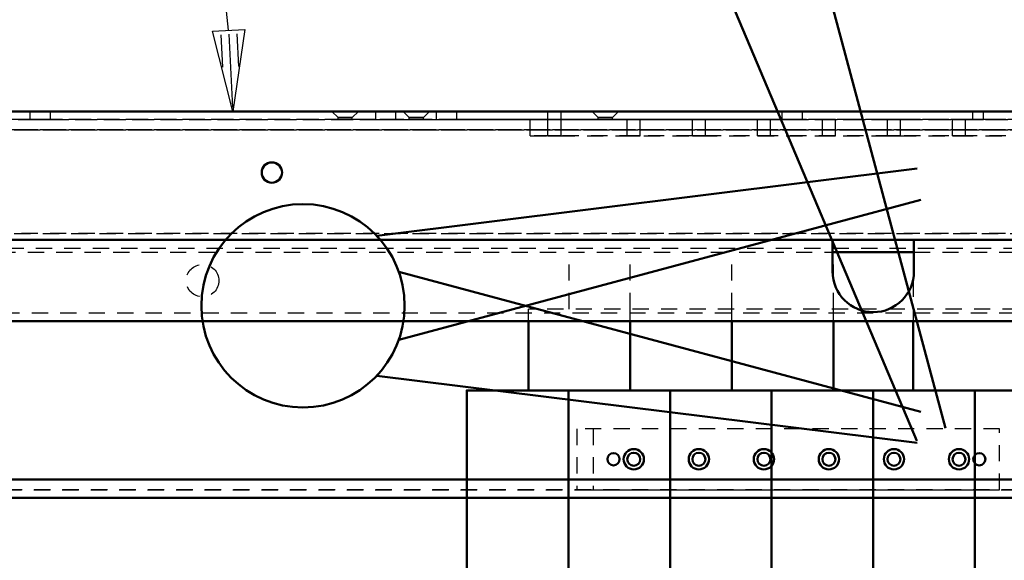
# Model space of a CAD drawing. Extents: x -8441 to -4361, y -3967 to -1117.
# Tile 145 of 149: x -5352 to -5109, y -2825 to -2692. Entities that reach past the tile are written whole.
import ezdxf

# ---------------------------------------------------------------- set-up
doc = ezdxf.new("R2010")
doc.units = 0
doc.header["$MEASUREMENT"] = 0
doc.linetypes.add('HIDDEN', pattern=[7, 4, -3])
doc.layers.get('0').update_dxf_attribs({"linetype": 'CONTINUOUS'})
doc.layers.add('DIM49', color=4, linetype='CONTINUOUS')
doc.layers.add('LE_HIDDEN', color=7, linetype='CONTINUOUS')
doc.layers.add('LE_ALL', color=7, linetype='CONTINUOUS', lineweight=50)

# ---------------------------------------------------------------- blocks, each defined once
blk = doc.blocks.new('_D30', base_point=(-5499.28, -2714.79))
at = {"layer": 'DIM49', "color": 1}
for p, q in [((-5304.28, -2695.02), (-5296.29, -2694.62)), ((-5299.28, -2714.79), (-5304.28, -2695.02)), ((-5300.23, -2695.82), (-5299.33, -2713.79)), ((-5296.29, -2694.62), (-5299.28, -2714.79)), ((-5298.23, -2695.72), (-5297.83, -2703.71)), ((-5302.23, -2695.92), (-5301.83, -2703.91))]:
    blk.add_line(p, q, dxfattribs=at)
blk.add_arc((-5499.28, -2714.79), 200, 5.7319, 34.268, dxfattribs=at)

msp = doc.modelspace()

# ---------------------------------------------------------------- linework, layer by layer
msp.add_lwpolyline([(-4926.7, -2746.39), (-5613.7, -2746.39, -0.414214), (-5623.7, -2736.39), (-5623.7, -2724.79, -0.414214), (-5613.7, -2714.79), (-4926.7, -2714.79), (-4926.7, -2746.39)], format="xyb")
at = {"layer": 'LE_ALL', "color": 1}
for p, q in [((-5158.36, -2664.27), (-5123.96, -2792.66)), ((-5183.16, -2672.34), (-5131.02, -2795.75)), ((-5263.83, -2745.39), (-5130.89, -2728.84)), ((-5258.42, -2770.9), (-5130.03, -2736.5)), ((-5258.42, -2754.24), (-5130.03, -2788.64)), ((-5263.83, -2779.75), (-5130.89, -2796.3))]:
    msp.add_line(p, q, dxfattribs=at)
at = {"layer": 'LE_ALL'}
for p, q in [((-5501.6, -2714.8), (-5075.71, -2714.8)), ((-5452.62, -2714.8), (-5075.71, -2714.8)), ((-5221.76, -2714.8), (-5244.11, -2714.8)), ((-5218.46, -2714.8), (-5221.76, -2714.8)), ((-5218.46, -2714.8), (-5221.76, -2714.8)), ((-5204.36, -2714.8), (-5210.86, -2714.8)), ((-5159.11, -2714.8), (-5164.11, -2714.8)), ((-5114.61, -2714.8), (-5117.19, -2714.8)), ((-5006.7, -2746.39), (-5411.7, -2746.39)), ((-5131.91, -2766.39), (-5131.91, -2783.39)), ((-5216.7, -3328.39), (-5216.7, -2783.39)), ((-5191.7, -3328.39), (-5191.7, -2783.39)), ((-5166.7, -3328.39), (-5166.7, -2783.39)), ((-5141.7, -3328.39), (-5141.7, -2783.39)), ((-5116.7, -2783.39), (-5116.7, -3328.39)), ((-5418.21, -2805.3), (-5078.11, -2805.3)), ((-5418.21, -2805.3), (-5075.71, -2805.3)), ((-5214.61, -2805.3), (-5418.21, -2805.3)), ((-5214.61, -2805.3), (-5418.21, -2805.3)), ((-5110.61, -2805.3), (-5078.11, -2805.3)), ((-5110.61, -2805.3), (-5075.71, -2805.3)), ((-5418.21, -2809.8), (-5078.11, -2809.8)), ((-5418.21, -2809.8), (-5078.11, -2809.8)), ((-5418.21, -2809.8), (-5078.11, -2809.8)), ((-5418.21, -2809.8), (-5078.11, -2809.8))]:
    msp.add_line(p, q, dxfattribs=at)
for points in [[(-5075.71, -2714.8), (-5452.62, -2714.8)], [(-5083.61, -2714.8), (-5452.62, -2714.8)], [(-5083.61, -2714.8), (-5452.62, -2714.8)], [(-5249.11, -2714.8), (-5221.76, -2714.8)], [(-5221.76, -2714.8), (-5249.11, -2714.8)], [(-5221.76, -2714.8), (-5249.11, -2714.8)], [(-5221.76, -2714.8), (-5221.76, -2714.8)], [(-5221.76, -2714.8), (-5218.46, -2714.8)], [(-5218.46, -2714.8), (-5221.76, -2714.8)], [(-5218.46, -2714.8), (-5221.76, -2714.8)], [(-5218.46, -2714.8), (-5221.76, -2714.8)], [(-5221.76, -2714.8), (-5221.76, -2714.8)], [(-5218.46, -2714.8), (-5218.46, -2714.8)], [(-5218.46, -2714.8), (-5210.86, -2714.8)], [(-5164.11, -2714.8), (-5218.46, -2714.8)], [(-5210.86, -2714.8), (-5218.46, -2714.8)], [(-5210.86, -2714.8), (-5218.46, -2714.8)], [(-5218.46, -2714.8), (-5218.46, -2714.8)], [(-5210.86, -2714.8), (-5204.36, -2714.8)], [(-5204.36, -2714.8), (-5210.86, -2714.8)], [(-5204.36, -2714.8), (-5210.86, -2714.8)], [(-5204.36, -2714.8), (-5159.11, -2714.8)], [(-5159.11, -2714.8), (-5204.36, -2714.8)], [(-5159.11, -2714.8), (-5204.36, -2714.8)], [(-5159.11, -2714.8), (-5102.76, -2714.8)], [(-5117.19, -2714.8), (-5159.11, -2714.8)], [(-5102.76, -2714.8), (-5159.11, -2714.8)], [(-5151.7, -2749.39), (-5131.7, -2749.39)], [(-5538.7, -2766.39), (-5226.48, -2766.39), (-5201.48, -2766.39), (-5176.48, -2766.39), (-5151.48, -2766.39), (-5131.91, -2766.39), (-5106.91, -2766.39), (-5081.91, -2766.39), (-5056.91, -2766.39)], [(-5226.48, -2783.39), (-5226.48, -2766.39)], [(-5201.48, -2783.39), (-5201.48, -2766.39)], [(-5176.48, -2783.39), (-5176.48, -2766.39)], [(-5151.48, -2783.39), (-5151.48, -2766.39)], [(-5241.7, -3328.39), (-5241.7, -2783.39), (-5041.7, -2783.39), (-5041.7, -3328.39)], [(-5214.61, -2805.3), (-5418.21, -2805.3), (-5418.21, -2806.25)], [(-5214.61, -2805.3), (-5418.21, -2805.3), (-5418.21, -2806.25)], [(-5418.21, -2805.3), (-5214.61, -2805.3)], [(-5418.21, -2805.3), (-5214.61, -2805.3)], [(-5078.11, -2805.3), (-5110.61, -2805.3)], [(-5075.71, -2805.3), (-5110.61, -2805.3)], [(-5078.11, -2805.3), (-5110.61, -2805.3)], [(-5075.71, -2805.3), (-5110.61, -2805.3)], [(-5078.11, -2807.8), (-5078.11, -2809.8), (-5418.21, -2809.8)], [(-5078.11, -2807.8), (-5078.11, -2809.8), (-5418.21, -2809.8)]]:
    msp.add_lwpolyline(points, dxfattribs=at)
msp.add_lwpolyline([(-5151.7, -2746.39), (-5151.7, -2754.14, 1), (-5131.7, -2754.14), (-5131.7, -2746.39)], format="xyb", dxfattribs=at)
at = {"layer": 'LE_ALL', "color": 1}
msp.add_circle((-5281.99, -2762.57), 25, dxfattribs=at)
at = {"layer": 'LE_ALL'}
for centre, radius in [((-5184.61, -2800.3), 1.6), ((-5152.61, -2800.3), 1.6), ((-5120.61, -2800.3), 1.6), ((-5115.61, -2800.3), 1.5)]:
    msp.add_circle(centre, radius, dxfattribs=at)
for centre, major_axis in [((-5289.65, -2729.8), (0, -2.5)), ((-5289.65, -2729.8), (2.5, 0)), ((-5289.65, -2729.8), (2.5, 0)), ((-5200.61, -2800.3), (2.5, 0)), ((-5184.61, -2800.3), (2.5, 0)), ((-5168.61, -2800.3), (2.5, 0)), ((-5152.61, -2800.3), (2.5, 0)), ((-5136.61, -2800.3), (2.5, 0)), ((-5120.61, -2800.3), (2.5, 0)), ((-5205.61, -2800.3), (0, -1.5)), ((-5205.61, -2800.3), (0, -1.5)), ((-5205.61, -2800.3), (1.5, 0)), ((-5205.61, -2800.3), (1.5, 0)), ((-5205.61, -2800.3), (1.5, 0)), ((-5205.61, -2800.3), (1.5, 0)), ((-5205.61, -2800.3), (1.5, 0)), ((-5205.61, -2800.3), (1.5, 0)), ((-5200.61, -2800.3), (0, -1.6)), ((-5200.61, -2800.3), (1.6, 0)), ((-5200.61, -2800.3), (1.6, 0)), ((-5200.61, -2800.3), (1.6, 0)), ((-5184.61, -2800.3), (1.6, 0)), ((-5184.61, -2800.3), (1.6, 0)), ((-5184.61, -2800.3), (1.6, 0)), ((-5168.61, -2800.3), (0, -1.6)), ((-5168.61, -2800.3), (1.6, 0)), ((-5168.61, -2800.3), (1.6, 0)), ((-5168.61, -2800.3), (1.6, 0)), ((-5152.61, -2800.3), (1.6, 0)), ((-5152.61, -2800.3), (1.6, 0)), ((-5152.61, -2800.3), (1.6, 0)), ((-5136.61, -2800.3), (1.6, 0)), ((-5136.61, -2800.3), (1.6, 0)), ((-5136.61, -2800.3), (1.6, 0)), ((-5136.61, -2800.3), (1.6, 0)), ((-5120.61, -2800.3), (0, -1.6)), ((-5120.61, -2800.3), (1.6, 0)), ((-5120.61, -2800.3), (1.6, 0)), ((-5115.61, -2800.3), (0, -1.5)), ((-5115.61, -2800.3), (1.5, 0)), ((-5115.61, -2800.3), (1.5, 0)), ((-5115.61, -2800.3), (1.5, 0)), ((-5115.61, -2800.3), (1.5, 0)), ((-5115.61, -2800.3), (1.5, 0)), ((-5115.61, -2800.3), (1.5, 0))]:
    msp.add_ellipse(centre, major_axis=major_axis, ratio=1, start_param=0, end_param=6.283185, dxfattribs=at)
at = {"layer": 'LE_HIDDEN', "color": 1, "linetype": 'HIDDEN'}
for p, q in [((-5349.11, -2714.8), (-5344.11, -2714.8)), ((-5349.11, -2716.8), (-5349.11, -2714.8)), ((-5344.11, -2714.8), (-5349.11, -2714.8)), ((-5349.11, -2716.8), (-5349.11, -2714.8)), ((-5274.86, -2714.8), (-5268.36, -2714.8)), ((-5274.86, -2714.8), (-5273.36, -2716.3)), ((-5268.36, -2714.8), (-5274.86, -2714.8)), ((-5268.36, -2714.8), (-5269.86, -2716.3)), ((-5264.11, -2714.8), (-5259.11, -2714.8)), ((-5264.11, -2716.8), (-5264.11, -2714.8)), ((-5259.11, -2714.8), (-5264.11, -2714.8)), ((-5259.11, -2716.8), (-5259.11, -2714.8)), ((-5259.11, -2716.8), (-5259.11, -2714.8)), ((-5257.36, -2714.8), (-5250.86, -2714.8)), ((-5257.36, -2714.8), (-5250.86, -2714.8)), ((-5257.36, -2714.8), (-5255.86, -2716.3)), ((-5250.86, -2714.8), (-5257.36, -2714.8)), ((-5257.36, -2714.8), (-5255.86, -2716.3)), ((-5250.86, -2714.8), (-5257.36, -2714.8)), ((-5250.86, -2714.8), (-5252.36, -2716.3)), ((-5250.86, -2714.8), (-5252.36, -2716.3)), ((-5249.11, -2714.8), (-5244.11, -2714.8)), ((-5249.11, -2716.8), (-5249.11, -2714.8)), ((-5249.11, -2716.8), (-5249.11, -2714.8)), ((-5244.11, -2714.8), (-5249.11, -2714.8)), ((-5244.11, -2716.8), (-5244.11, -2714.8)), ((-5221.76, -2714.8), (-5218.46, -2714.8)), ((-5221.76, -2714.8), (-5218.46, -2714.8)), ((-5221.76, -2716.8), (-5221.76, -2714.8)), ((-5221.76, -2716.8), (-5221.76, -2714.8)), ((-5210.86, -2714.8), (-5204.36, -2714.8)), ((-5210.86, -2714.8), (-5209.36, -2716.3)), ((-5204.36, -2714.8), (-5205.86, -2716.3)), ((-5164.11, -2714.8), (-5159.11, -2714.8)), ((-5164.11, -2716.8), (-5164.11, -2714.8)), ((-5159.11, -2716.8), (-5159.11, -2714.8)), ((-5159.11, -2716.8), (-5159.11, -2714.8)), ((-5117.19, -2716.8), (-5117.19, -2714.8)), ((-5114.61, -2716.8), (-5114.61, -2714.8)), ((-5490.61, -2716.8), (-5083.61, -2716.8)), ((-5083.61, -2716.8), (-5490.61, -2716.8)), ((-5457.02, -2716.8), (-5117.19, -2716.8)), ((-5344.11, -2716.8), (-5349.11, -2716.8)), ((-5264.11, -2716.8), (-5344.11, -2716.8)), ((-5273.36, -2716.3), (-5269.86, -2716.3)), ((-5269.86, -2716.3), (-5273.36, -2716.3)), ((-5273.36, -2716.8), (-5273.36, -2716.3)), ((-5269.86, -2716.8), (-5273.36, -2716.8)), ((-5259.11, -2716.8), (-5264.11, -2716.8)), ((-5264.11, -2716.8), (-5259.11, -2716.8)), ((-5255.86, -2716.3), (-5252.36, -2716.3)), ((-5255.86, -2716.3), (-5252.36, -2716.3)), ((-5252.36, -2716.3), (-5255.86, -2716.3)), ((-5255.86, -2716.8), (-5255.86, -2716.3)), ((-5255.86, -2716.8), (-5255.86, -2716.3)), ((-5252.36, -2716.8), (-5255.86, -2716.8)), ((-5252.36, -2716.8), (-5255.86, -2716.8)), ((-5244.11, -2716.8), (-5249.11, -2716.8)), ((-5249.11, -2716.8), (-5244.11, -2716.8)), ((-5244.11, -2716.8), (-5164.11, -2716.8)), ((-5095.11, -2716.8), (-5226.11, -2716.8)), ((-5226.11, -2716.8), (-5095.11, -2716.8)), ((-5226.11, -2720.8), (-5226.11, -2716.8)), ((-5095.11, -2716.8), (-5226.11, -2716.8)), ((-5226.11, -2716.8), (-5095.11, -2716.8)), ((-5226.11, -2720.8), (-5226.11, -2716.8)), ((-5218.46, -2716.8), (-5221.76, -2716.8)), ((-5218.46, -2716.8), (-5221.76, -2716.8)), ((-5221.76, -2716.8), (-5218.46, -2716.8)), ((-5221.76, -2720.8), (-5221.76, -2716.8)), ((-5221.76, -2716.8), (-5218.46, -2716.8)), ((-5221.76, -2720.8), (-5221.76, -2716.8)), ((-5209.36, -2716.3), (-5205.86, -2716.3)), ((-5205.86, -2716.3), (-5209.36, -2716.3)), ((-5209.36, -2716.8), (-5209.36, -2716.3)), ((-5205.86, -2716.8), (-5209.36, -2716.8)), ((-5202.21, -2716.8), (-5199.01, -2716.8)), ((-5202.21, -2720.8), (-5202.21, -2716.8)), ((-5202.21, -2716.8), (-5199.01, -2716.8)), ((-5202.21, -2720.8), (-5202.21, -2716.8)), ((-5186.21, -2716.8), (-5183.01, -2716.8)), ((-5186.21, -2720.8), (-5186.21, -2716.8)), ((-5186.21, -2716.8), (-5183.01, -2716.8)), ((-5186.21, -2720.8), (-5186.21, -2716.8)), ((-5170.21, -2716.8), (-5167.01, -2716.8)), ((-5170.21, -2720.8), (-5170.21, -2716.8)), ((-5170.21, -2716.8), (-5167.01, -2716.8)), ((-5170.21, -2720.8), (-5170.21, -2716.8)), ((-5164.11, -2716.8), (-5159.11, -2716.8)), ((-5154.21, -2716.8), (-5151.01, -2716.8)), ((-5154.21, -2720.8), (-5154.21, -2716.8)), ((-5154.21, -2716.8), (-5151.01, -2716.8)), ((-5154.21, -2720.8), (-5154.21, -2716.8)), ((-5138.21, -2716.8), (-5135.01, -2716.8)), ((-5138.21, -2720.8), (-5138.21, -2716.8)), ((-5138.21, -2716.8), (-5135.01, -2716.8)), ((-5138.21, -2720.8), (-5138.21, -2716.8)), ((-5122.21, -2716.8), (-5119.01, -2716.8)), ((-5122.21, -2720.8), (-5122.21, -2716.8)), ((-5122.21, -2716.8), (-5119.01, -2716.8)), ((-5122.21, -2720.8), (-5122.21, -2716.8)), ((-5117.19, -2716.8), (-5114.61, -2716.8)), ((-5493.01, -2719.3), (-5081.21, -2719.3)), ((-5081.21, -2719.3), (-5493.01, -2719.3)), ((-5490.61, -2719.3), (-5083.61, -2719.3)), ((-5083.61, -2719.3), (-5490.61, -2719.3)), ((-5083.61, -2719.3), (-5490.61, -2719.3)), ((-5226.11, -2720.8), (-5095.11, -2720.8)), ((-5226.11, -2720.8), (-5095.11, -2720.8)), ((-5218.46, -2720.8), (-5221.76, -2720.8)), ((-5218.46, -2720.8), (-5221.76, -2720.8)), ((-5199.01, -2720.8), (-5202.21, -2720.8)), ((-5183.01, -2720.8), (-5186.21, -2720.8)), ((-5183.01, -2720.8), (-5186.21, -2720.8)), ((-5167.01, -2720.8), (-5170.21, -2720.8)), ((-5167.01, -2720.8), (-5170.21, -2720.8)), ((-5151.01, -2720.8), (-5154.21, -2720.8)), ((-5151.01, -2720.8), (-5154.21, -2720.8)), ((-5135.01, -2720.8), (-5138.21, -2720.8)), ((-5135.01, -2720.8), (-5138.21, -2720.8)), ((-5119.01, -2720.8), (-5122.21, -2720.8)), ((-5119.01, -2720.8), (-5122.21, -2720.8)), ((-5493.01, -2744.8), (-5081.21, -2744.8)), ((-5081.21, -2744.8), (-5493.01, -2744.8)), ((-5216.48, -2763.39), (-5216.48, -2749.39)), ((-5131.7, -2749.39), (-5006.7, -2749.39)), ((-5056.91, -2763.39), (-5226.48, -2763.39)), ((-5226.48, -2766.39), (-5226.48, -2763.39)), ((-5008.7, -2764.39), (-5536.7, -2764.39)), ((-5214.61, -2792.8), (-5214.61, -2807.8)), ((-5110.61, -2792.8), (-5214.61, -2792.8)), ((-5214.61, -2792.8), (-5214.61, -2807.8)), ((-5110.61, -2792.8), (-5214.61, -2792.8)), ((-5210.61, -2792.8), (-5210.61, -2807.8)), ((-5110.61, -2792.8), (-5210.61, -2792.8)), ((-5210.61, -2792.8), (-5210.61, -2807.8)), ((-5110.61, -2792.8), (-5210.61, -2792.8)), ((-5110.61, -2807.8), (-5110.61, -2792.8)), ((-5110.61, -2807.8), (-5110.61, -2792.8)), ((-5110.61, -2807.8), (-5110.61, -2792.8)), ((-5110.61, -2807.8), (-5110.61, -2792.8)), ((-5078.11, -2805.3), (-5418.21, -2805.3)), ((-5418.21, -2805.3), (-5078.11, -2805.3)), ((-5418.21, -2805.3), (-5075.71, -2805.3)), ((-5078.11, -2805.3), (-5418.21, -2805.3)), ((-5418.21, -2805.3), (-5078.11, -2805.3)), ((-5418.21, -2805.3), (-5075.71, -2805.3)), ((-5078.11, -2807.8), (-5418.21, -2807.8)), ((-5418.21, -2807.8), (-5078.11, -2807.8)), ((-5078.11, -2807.8), (-5418.21, -2807.8)), ((-5078.11, -2807.8), (-5418.21, -2807.8)), ((-5418.21, -2807.8), (-5078.11, -2807.8)), ((-5078.11, -2807.8), (-5418.21, -2807.8)), ((-5214.61, -2807.8), (-5110.61, -2807.8)), ((-5214.61, -2807.8), (-5110.61, -2807.8)), ((-5210.61, -2807.8), (-5110.61, -2807.8)), ((-5210.61, -2807.8), (-5110.61, -2807.8))]:
    msp.add_line(p, q, dxfattribs=at)
for points in [[(-5501.6, -2714.8), (-5075.71, -2714.8), (-5075.71, -2805.3)], [(-5075.71, -2805.3), (-5075.71, -2714.8), (-5501.6, -2714.8), (-5501.6, -2793.13)], [(-5501.6, -2714.8), (-5075.71, -2714.8), (-5075.71, -2805.3)], [(-5075.71, -2805.3), (-5075.71, -2714.8), (-5501.6, -2714.8), (-5501.6, -2793.13)], [(-5249.11, -2714.8), (-5249.11, -2714.8), (-5250.86, -2714.8), (-5250.86, -2714.8), (-5257.36, -2714.8), (-5257.36, -2714.8), (-5259.11, -2714.8), (-5259.11, -2714.8), (-5268.36, -2714.8), (-5268.36, -2714.8), (-5274.86, -2714.8), (-5274.86, -2714.8), (-5349.11, -2714.8), (-5349.11, -2714.8), (-5412.86, -2714.8), (-5412.86, -2714.8), (-5435.36, -2714.8), (-5435.36, -2714.8), (-5452.62, -2714.8), (-5492.29, -2714.8), (-5493.81, -2714.8), (-5495.86, -2714.8)], [(-5490.61, -2716.8), (-5490.61, -2714.8), (-5452.62, -2714.8), (-5435.36, -2714.8), (-5435.36, -2714.8), (-5412.86, -2714.8), (-5412.86, -2714.8), (-5349.11, -2714.8), (-5349.11, -2714.8), (-5274.86, -2714.8), (-5274.86, -2714.8), (-5268.36, -2714.8), (-5268.36, -2714.8), (-5259.11, -2714.8), (-5259.11, -2714.8), (-5257.36, -2714.8), (-5257.36, -2714.8), (-5250.86, -2714.8), (-5250.86, -2714.8), (-5249.11, -2714.8), (-5249.11, -2714.8)], [(-5083.61, -2716.8), (-5490.61, -2716.8), (-5490.61, -2714.8)], [(-5490.61, -2714.8), (-5083.61, -2714.8), (-5083.61, -2716.8)], [(-5452.62, -2714.8), (-5490.61, -2714.8), (-5490.61, -2716.8), (-5083.61, -2716.8)], [(-5249.11, -2714.8), (-5249.11, -2714.8), (-5250.86, -2714.8), (-5250.86, -2714.8), (-5257.36, -2714.8), (-5257.36, -2714.8), (-5259.11, -2714.8), (-5259.11, -2714.8), (-5268.36, -2714.8), (-5268.36, -2714.8), (-5274.86, -2714.8), (-5274.86, -2714.8), (-5349.11, -2714.8), (-5349.11, -2714.8), (-5412.86, -2714.8), (-5412.86, -2714.8), (-5435.36, -2714.8), (-5435.36, -2714.8), (-5452.62, -2714.8), (-5457.02, -2714.8), (-5459.61, -2714.8)], [(-5117.19, -2716.8), (-5457.02, -2716.8), (-5457.02, -2714.8), (-5117.19, -2714.8)], [(-5349.11, -2716.8), (-5344.11, -2716.8), (-5344.11, -2714.8)], [(-5344.11, -2716.8), (-5344.11, -2714.8), (-5264.11, -2714.8)], [(-5344.11, -2716.8), (-5264.11, -2716.8), (-5264.11, -2714.8), (-5344.11, -2714.8)], [(-5159.11, -2716.8), (-5164.11, -2716.8), (-5244.11, -2716.8), (-5244.11, -2714.8), (-5164.11, -2714.8)], [(-5221.76, -2714.8), (-5221.76, -2714.8)], [(-5221.76, -2714.8), (-5221.76, -2714.8)], [(-5221.76, -2716.8), (-5218.46, -2716.8), (-5218.46, -2714.8)], [(-5221.76, -2716.8), (-5218.46, -2716.8), (-5218.46, -2714.8)], [(-5221.76, -2714.8), (-5221.76, -2714.8)], [(-5221.76, -2714.8), (-5221.76, -2714.8)], [(-5221.76, -2714.8), (-5221.76, -2714.8)], [(-5221.76, -2714.8), (-5221.76, -2714.8)], [(-5218.46, -2714.8), (-5218.46, -2714.8)], [(-5218.46, -2714.8), (-5218.46, -2714.8)], [(-5218.46, -2714.8), (-5218.46, -2714.8)], [(-5218.46, -2714.8), (-5218.46, -2714.8)], [(-5218.46, -2714.8), (-5218.46, -2714.8)], [(-5218.46, -2714.8), (-5218.46, -2714.8)], [(-5210.86, -2714.8), (-5210.86, -2714.8)], [(-5210.86, -2714.8), (-5210.86, -2714.8)], [(-5210.86, -2714.8), (-5210.86, -2714.8)], [(-5204.36, -2714.8), (-5204.36, -2714.8)], [(-5204.36, -2714.8), (-5204.36, -2714.8)], [(-5204.36, -2714.8), (-5204.36, -2714.8)], [(-5164.11, -2716.8), (-5164.11, -2714.8)], [(-5159.11, -2714.8), (-5159.11, -2714.8)], [(-5159.11, -2714.8), (-5159.11, -2714.8)], [(-5159.11, -2714.8), (-5159.11, -2714.8)], [(-5114.61, -2716.8), (-5117.19, -2716.8), (-5117.19, -2714.8), (-5114.61, -2714.8)], [(-5114.61, -2716.8), (-5114.61, -2714.8)], [(-5273.36, -2716.8), (-5269.86, -2716.8), (-5269.86, -2716.3)], [(-5255.86, -2716.8), (-5252.36, -2716.8), (-5252.36, -2716.3), (-5255.86, -2716.3)], [(-5255.86, -2716.8), (-5252.36, -2716.8), (-5252.36, -2716.3)], [(-5095.11, -2720.8), (-5226.11, -2720.8), (-5226.11, -2716.8)], [(-5095.11, -2720.8), (-5226.11, -2720.8), (-5226.11, -2716.8)], [(-5221.76, -2720.8), (-5218.46, -2720.8), (-5218.46, -2716.8), (-5221.76, -2716.8)], [(-5221.76, -2720.8), (-5218.46, -2720.8), (-5218.46, -2716.8), (-5221.76, -2716.8)], [(-5209.36, -2716.8), (-5205.86, -2716.8), (-5205.86, -2716.3)], [(-5199.01, -2720.8), (-5202.21, -2720.8), (-5199.01, -2720.8), (-5199.01, -2716.8), (-5202.21, -2716.8)], [(-5202.21, -2720.8), (-5199.01, -2720.8), (-5199.01, -2716.8), (-5202.21, -2716.8)], [(-5186.21, -2720.8), (-5183.01, -2720.8), (-5183.01, -2716.8), (-5186.21, -2716.8)], [(-5186.21, -2720.8), (-5183.01, -2720.8), (-5183.01, -2716.8), (-5186.21, -2716.8)], [(-5170.21, -2720.8), (-5167.01, -2720.8), (-5167.01, -2716.8), (-5170.21, -2716.8)], [(-5170.21, -2720.8), (-5167.01, -2720.8), (-5167.01, -2716.8), (-5170.21, -2716.8)], [(-5154.21, -2720.8), (-5151.01, -2720.8), (-5151.01, -2716.8), (-5154.21, -2716.8)], [(-5154.21, -2720.8), (-5151.01, -2720.8), (-5151.01, -2716.8), (-5154.21, -2716.8)], [(-5138.21, -2720.8), (-5135.01, -2720.8), (-5135.01, -2716.8), (-5138.21, -2716.8)], [(-5138.21, -2720.8), (-5135.01, -2720.8), (-5135.01, -2716.8), (-5138.21, -2716.8)], [(-5122.21, -2720.8), (-5119.01, -2720.8), (-5119.01, -2716.8), (-5122.21, -2716.8)], [(-5122.21, -2720.8), (-5119.01, -2720.8), (-5119.01, -2716.8), (-5122.21, -2716.8)], [(-5493.01, -2719.3), (-5081.21, -2719.3), (-5081.21, -2744.8)], [(-5493.01, -2719.3), (-5493.01, -2744.8), (-5081.21, -2744.8), (-5081.21, -2719.3)], [(-5081.21, -2744.8), (-5493.01, -2744.8), (-5493.01, -2719.3)], [(-5081.21, -2744.8), (-5081.21, -2719.3), (-5493.01, -2719.3), (-5493.01, -2744.8)], [(-5490.61, -2719.3), (-5083.61, -2719.3), (-5083.61, -2718.34)], [(-5536.7, -2748.39), (-5008.7, -2748.39), (-5008.7, -2764.39)], [(-5356.7, -2749.39), (-5151.7, -2749.39)], [(-5201.48, -2766.39), (-5201.48, -2763.39), (-5201.48, -2749.39)], [(-5176.48, -2766.39), (-5176.48, -2763.39), (-5176.48, -2749.39)], [(-5151.48, -2766.39), (-5151.48, -2763.39), (-5151.48, -2749.39)], [(-5131.91, -2749.39), (-5131.91, -2763.39), (-5131.91, -2766.39)], [(-5110.61, -2792.8), (-5214.61, -2792.8), (-5214.61, -2807.8), (-5110.61, -2807.8), (-5110.61, -2792.8)], [(-5110.61, -2792.8), (-5214.61, -2792.8), (-5214.61, -2807.8), (-5110.61, -2807.8), (-5110.61, -2792.8)], [(-5110.61, -2792.8), (-5210.61, -2792.8), (-5210.61, -2807.8), (-5110.61, -2807.8), (-5110.61, -2792.8)], [(-5110.61, -2792.8), (-5210.61, -2792.8), (-5210.61, -2807.8), (-5110.61, -2807.8), (-5110.61, -2792.8)], [(-5075.71, -2805.3), (-5418.21, -2805.3), (-5418.21, -2807.8)], [(-5075.71, -2805.3), (-5418.21, -2805.3), (-5418.21, -2807.8)], [(-5110.61, -2805.3), (-5214.61, -2805.3)], [(-5110.61, -2805.3), (-5214.61, -2805.3)], [(-5110.61, -2805.3), (-5214.61, -2805.3)], [(-5214.61, -2805.3), (-5110.61, -2805.3)], [(-5214.61, -2805.3), (-5110.61, -2805.3)], [(-5110.61, -2805.3), (-5214.61, -2805.3)], [(-5418.21, -2807.8), (-5078.11, -2807.8), (-5078.11, -2809.8)], [(-5418.21, -2807.8), (-5078.11, -2807.8), (-5078.11, -2809.8)], [(-5078.11, -2809.8), (-5418.21, -2809.8)], [(-5078.11, -2809.8), (-5418.21, -2809.8)]]:
    msp.add_lwpolyline(points, dxfattribs=at)
for centre, radius in [((-5289.65, -2729.8), 2.5), ((-5289.65, -2729.8), 2.5), ((-5289.65, -2729.8), 2.5), ((-5289.65, -2729.8), 2.5), ((-5306.7, -2756.39), 4), ((-5205.61, -2800.3), 1.5), ((-5205.61, -2800.3), 1.5), ((-5205.61, -2800.3), 1.5), ((-5205.61, -2800.3), 1.5), ((-5205.61, -2800.3), 1.5), ((-5205.61, -2800.3), 1.5), ((-5205.61, -2800.3), 1.5), ((-5205.61, -2800.3), 1.5), ((-5200.61, -2800.3), 2.5), ((-5200.61, -2800.3), 2.5), ((-5200.61, -2800.3), 2.5), ((-5200.61, -2800.3), 2.5), ((-5200.61, -2800.3), 1.6), ((-5200.61, -2800.3), 1.6), ((-5200.61, -2800.3), 1.6), ((-5200.61, -2800.3), 1.6), ((-5184.61, -2800.3), 2.5), ((-5184.61, -2800.3), 2.5), ((-5184.61, -2800.3), 2.5), ((-5184.61, -2800.3), 2.5), ((-5184.61, -2800.3), 1.6), ((-5184.61, -2800.3), 1.6), ((-5184.61, -2800.3), 1.6), ((-5184.61, -2800.3), 1.6), ((-5168.61, -2800.3), 2.5), ((-5168.61, -2800.3), 2.5), ((-5168.61, -2800.3), 2.5), ((-5168.61, -2800.3), 2.5), ((-5168.61, -2800.3), 1.6), ((-5168.61, -2800.3), 1.6), ((-5168.61, -2800.3), 1.6), ((-5168.61, -2800.3), 1.6), ((-5152.61, -2800.3), 2.5), ((-5152.61, -2800.3), 2.5), ((-5152.61, -2800.3), 2.5), ((-5152.61, -2800.3), 2.5), ((-5152.61, -2800.3), 1.6), ((-5152.61, -2800.3), 1.6), ((-5152.61, -2800.3), 1.6), ((-5152.61, -2800.3), 1.6), ((-5136.61, -2800.3), 2.5), ((-5136.61, -2800.3), 2.5), ((-5136.61, -2800.3), 2.5), ((-5136.61, -2800.3), 2.5), ((-5136.61, -2800.3), 1.6), ((-5136.61, -2800.3), 1.6), ((-5136.61, -2800.3), 1.6), ((-5136.61, -2800.3), 1.6), ((-5120.61, -2800.3), 2.5), ((-5120.61, -2800.3), 2.5), ((-5120.61, -2800.3), 2.5), ((-5120.61, -2800.3), 2.5), ((-5120.61, -2800.3), 1.6), ((-5120.61, -2800.3), 1.6), ((-5120.61, -2800.3), 1.6), ((-5120.61, -2800.3), 1.6), ((-5115.61, -2800.3), 1.5), ((-5115.61, -2800.3), 1.5), ((-5115.61, -2800.3), 1.5), ((-5115.61, -2800.3), 1.5), ((-5115.61, -2800.3), 1.5), ((-5115.61, -2800.3), 1.5), ((-5115.61, -2800.3), 1.5), ((-5115.61, -2800.3), 1.5)]:
    msp.add_circle(centre, radius, dxfattribs=at)
for centre, major_axis in [((-5289.65, -2729.8), (0, -2.5)), ((-5200.61, -2800.3), (2.5, 0)), ((-5200.61, -2800.3), (2.5, 0)), ((-5184.61, -2800.3), (2.5, 0)), ((-5184.61, -2800.3), (2.5, 0)), ((-5168.61, -2800.3), (2.5, 0)), ((-5152.61, -2800.3), (2.5, 0)), ((-5136.61, -2800.3), (2.5, 0)), ((-5136.61, -2800.3), (2.5, 0)), ((-5120.61, -2800.3), (2.5, 0)), ((-5200.61, -2800.3), (0, -2.5)), ((-5184.61, -2800.3), (0, -2.5)), ((-5168.61, -2800.3), (0, -2.5)), ((-5168.61, -2800.3), (0, -2.5)), ((-5152.61, -2800.3), (0, -2.5)), ((-5152.61, -2800.3), (0, -2.5)), ((-5136.61, -2800.3), (0, -2.5)), ((-5120.61, -2800.3), (0, -2.5)), ((-5120.61, -2800.3), (0, -2.5))]:
    msp.add_ellipse(centre, major_axis=major_axis, ratio=1, start_param=0, end_param=6.283185, dxfattribs=at)

# ---------------------------------------------------------------- block references
at = {"layer": 'DIM49'}
msp.add_blockref('_D30', (-5499.28, -2714.79), dxfattribs=at)

doc.saveas('drawing.dxf')
